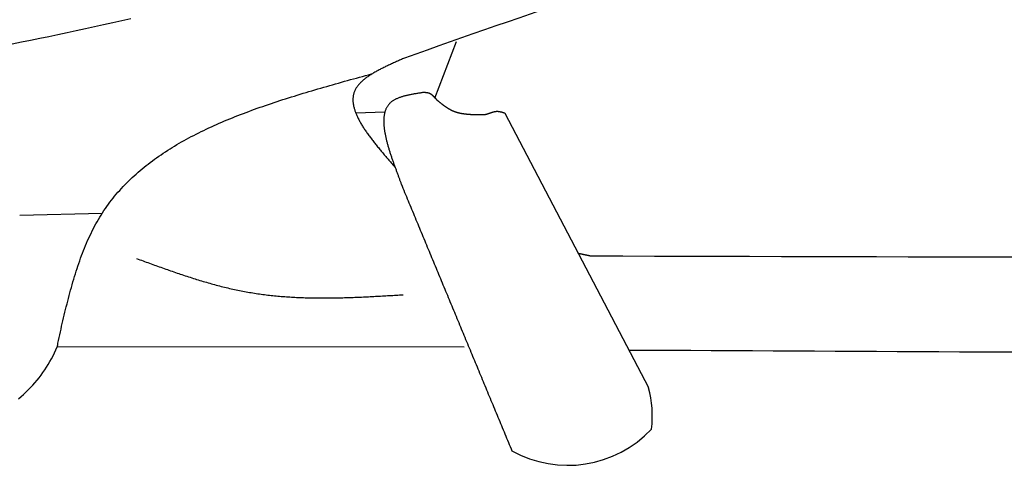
# Model space of a CAD drawing. Extents: x 715 to 7297, y -33 to 6010.
# Tile 4 of 90: x 2419 to 2921, y 803 to 1031. Entities that reach past the tile are written whole.
import ezdxf

# ---------------------------------------------------------------- set-up
doc = ezdxf.new("R2010")
doc.units = 0
doc.layers.add('CAR', color=10, linetype='CONTINUOUS')

msp = doc.modelspace()

# ---------------------------------------------------------------- linework, layer by layer
at = {"layer": 'CAR'}
for p, q in [((2630.6158, 990.5524), (2641.6583, 1019.4599)), ((2605.1038, 983.3235), (2590.3219, 982.9073)), ((2739.571, 842.8094), (2666.4117, 982.7861)), ((2419.0307, 930.8852), (2461.0918, 931.8568)), ((2645.6229, 863.5345), (2438.1846, 863.6934))]:
    msp.add_line(p, q, dxfattribs=at)
for points in [[(2475.71, 1031, 0), (2471.07, 1029.95, 0), (2466.42, 1028.92, 0), (2461.78, 1027.89, 0), (2457.13, 1026.86, 0), (2452.49, 1025.85, 0), (2447.84, 1024.84, 0), (2443.19, 1023.85, 0), (2438.54, 1022.86, 0), (2433.89, 1021.89, 0), (2429.24, 1020.92, 0), (2424.58, 1019.97, 0), (2419.93, 1019.03, 0), (2415.27, 1018.11, 0)], [(2615.1, 1010.97, 0), (2614.59, 1010.75, 0), (2614.07, 1010.52, 0), (2613.56, 1010.29, 0), (2613.05, 1010.07, 0), (2612.53, 1009.84, 0), (2612.02, 1009.62, 0), (2611.51, 1009.39, 0), (2611, 1009.16, 0), (2610.49, 1008.93, 0), (2609.98, 1008.71, 0), (2609.48, 1008.48, 0), (2608.97, 1008.25, 0), (2608.47, 1008.02, 0), (2607.97, 1007.79, 0), (2607.47, 1007.56, 0), (2606.98, 1007.33, 0), (2606.49, 1007.1, 0), (2606, 1006.86, 0), (2605.52, 1006.63, 0), (2605.04, 1006.39, 0), (2604.56, 1006.16, 0), (2604.08, 1005.92, 0), (2603.61, 1005.69, 0), (2603.15, 1005.45, 0), (2602.68, 1005.21, 0), (2602.23, 1004.97, 0), (2601.77, 1004.72, 0), (2601.33, 1004.48, 0), (2600.88, 1004.24, 0), (2600.44, 1003.99, 0), (2600.01, 1003.74, 0), (2599.58, 1003.5, 0), (2599.16, 1003.25, 0), (2598.75, 1002.99, 0), (2598.34, 1002.74, 0), (2597.93, 1002.49, 0), (2597.54, 1002.23, 0), (2597.15, 1001.97, 0), (2596.76, 1001.71, 0), (2596.39, 1001.45, 0), (2596.02, 1001.19, 0), (2595.65, 1000.92, 0), (2595.3, 1000.66, 0), (2594.95, 1000.39, 0), (2594.61, 1000.12, 0), (2594.28, 999.843, 0), (2593.96, 999.568, 0), (2593.64, 999.291, 0), (2593.34, 999.011, 0), (2593.04, 998.729, 0), (2592.75, 998.445, 0), (2592.47, 998.159, 0), (2592.2, 997.87, 0), (2591.94, 997.579, 0), (2591.69, 997.285, 0), (2591.45, 996.989, 0), (2591.21, 996.69, 0), (2590.99, 996.389, 0), (2590.78, 996.085, 0), (2590.58, 995.779, 0), (2590.39, 995.469, 0), (2590.21, 995.157, 0), (2590.04, 994.842, 0), (2589.89, 994.524, 0), (2589.74, 994.203, 0), (2589.61, 993.88, 0), (2589.48, 993.553, 0), (2589.37, 993.223, 0), (2589.27, 992.891, 0), (2589.18, 992.556, 0), (2589.1, 992.218, 0), (2589.03, 991.877, 0), (2588.98, 991.533, 0), (2588.93, 991.187, 0), (2588.89, 990.838, 0), (2588.87, 990.487, 0), (2588.85, 990.133, 0), (2588.84, 989.776, 0), (2588.85, 989.417, 0), (2588.86, 989.055, 0), (2588.88, 988.691, 0), (2588.92, 988.324, 0), (2588.96, 987.955, 0), (2589.01, 987.584, 0), (2589.07, 987.21, 0), (2589.14, 986.834, 0), (2589.22, 986.455, 0), (2589.31, 986.075, 0), (2589.4, 985.692, 0), (2589.51, 985.307, 0), (2589.62, 984.919, 0), (2589.74, 984.53, 0), (2589.87, 984.139, 0), (2590.01, 983.745, 0), (2590.15, 983.349, 0), (2590.3, 982.952, 0), (2590.47, 982.552, 0), (2590.63, 982.151, 0), (2590.81, 981.747, 0), (2590.99, 981.342, 0), (2591.18, 980.935, 0), (2591.38, 980.526, 0), (2591.58, 980.115, 0), (2591.8, 979.702, 0), (2592.01, 979.288, 0), (2592.24, 978.872, 0), (2592.47, 978.455, 0), (2592.71, 978.035, 0), (2592.95, 977.614, 0), (2593.2, 977.192, 0), (2593.45, 976.768, 0), (2593.72, 976.343, 0), (2593.98, 975.916, 0), (2594.26, 975.487, 0), (2594.53, 975.057, 0), (2594.82, 974.626, 0), (2595.11, 974.194, 0), (2595.4, 973.76, 0), (2595.7, 973.325, 0), (2596, 972.888, 0), (2596.31, 972.451, 0), (2596.63, 972.012, 0), (2596.94, 971.572, 0), (2597.27, 971.131, 0), (2597.59, 970.689, 0), (2597.92, 970.246, 0), (2598.26, 969.801, 0), (2598.6, 969.356, 0), (2598.94, 968.91, 0), (2599.28, 968.462, 0), (2599.63, 968.014, 0), (2599.99, 967.565, 0), (2600.34, 967.116, 0), (2600.7, 966.665, 0), (2601.07, 966.213, 0), (2601.43, 965.761, 0), (2601.8, 965.308, 0), (2602.17, 964.855, 0), (2602.54, 964.4, 0), (2602.92, 963.946, 0), (2603.3, 963.49, 0), (2603.68, 963.034, 0), (2604.06, 962.577, 0), (2604.44, 962.12, 0), (2604.83, 961.663, 0), (2605.22, 961.205, 0), (2605.61, 960.746, 0), (2606, 960.288, 0), (2606.39, 959.829, 0), (2606.79, 959.369, 0), (2607.18, 958.909, 0), (2607.58, 958.449, 0), (2607.97, 957.989, 0), (2608.37, 957.529, 0), (2608.77, 957.068, 0), (2609.17, 956.608, 0), (2609.56, 956.147, 0), (2609.96, 955.686, 0), (2610.36, 955.225, 0)], [(2438.47, 865.561, 0), (2438.8, 867.003, 0), (2439.12, 868.444, 0), (2439.44, 869.885, 0), (2439.77, 871.325, 0), (2440.1, 872.764, 0), (2440.42, 874.201, 0), (2440.76, 875.637, 0), (2441.09, 877.071, 0), (2441.42, 878.503, 0), (2441.76, 879.933, 0), (2442.1, 881.36, 0), (2442.45, 882.784, 0), (2442.79, 884.204, 0), (2443.15, 885.622, 0), (2443.5, 887.035, 0), (2443.87, 888.444, 0), (2444.23, 889.85, 0), (2444.6, 891.25, 0), (2444.98, 892.646, 0), (2445.37, 894.037, 0), (2445.76, 895.422, 0), (2446.15, 896.802, 0), (2446.56, 898.176, 0), (2446.97, 899.544, 0), (2447.39, 900.905, 0), (2447.81, 902.26, 0), (2448.25, 903.607, 0), (2448.69, 904.948, 0), (2449.14, 906.281, 0), (2449.6, 907.606, 0), (2450.07, 908.923, 0), (2450.55, 910.232, 0), (2451.04, 911.533, 0), (2451.54, 912.824, 0), (2452.06, 914.107, 0), (2452.58, 915.38, 0), (2453.11, 916.643, 0), (2453.66, 917.897, 0), (2454.22, 919.14, 0), (2454.79, 920.373, 0), (2455.37, 921.595, 0), (2455.96, 922.807, 0), (2456.57, 924.007, 0), (2457.19, 925.195, 0), (2457.83, 926.372, 0), (2458.48, 927.537, 0), (2459.15, 928.689, 0), (2459.83, 929.829, 0), (2460.52, 930.957, 0), (2461.23, 932.071, 0), (2461.95, 933.173, 0), (2462.69, 934.262, 0), (2463.45, 935.339, 0), (2464.22, 936.404, 0), (2465, 937.456, 0), (2465.8, 938.497, 0), (2466.61, 939.525, 0), (2467.43, 940.542, 0), (2468.27, 941.547, 0), (2469.12, 942.541, 0), (2469.99, 943.523, 0), (2470.87, 944.494, 0), (2471.76, 945.453, 0), (2472.67, 946.402, 0), (2473.59, 947.339, 0), (2474.52, 948.266, 0), (2475.46, 949.182, 0), (2476.42, 950.087, 0), (2477.39, 950.981, 0), (2478.37, 951.866, 0), (2479.36, 952.74, 0), (2480.37, 953.603, 0), (2481.39, 954.457, 0), (2482.41, 955.301, 0), (2483.46, 956.135, 0), (2484.51, 956.959, 0), (2485.57, 957.774, 0), (2486.65, 958.579, 0), (2487.73, 959.375, 0), (2488.83, 960.161, 0), (2489.94, 960.939, 0), (2491.05, 961.707, 0), (2492.18, 962.467, 0), (2493.32, 963.217, 0), (2494.47, 963.959, 0), (2495.63, 964.693, 0), (2496.8, 965.418, 0), (2497.98, 966.134, 0), (2499.17, 966.843, 0), (2500.37, 967.543, 0), (2501.57, 968.236, 0), (2502.79, 968.92, 0), (2504.02, 969.597, 0), (2505.25, 970.266, 0), (2506.5, 970.928, 0), (2507.75, 971.582, 0), (2509.01, 972.229, 0), (2510.28, 972.869, 0), (2511.56, 973.501, 0), (2512.85, 974.127, 0), (2514.14, 974.746, 0), (2515.44, 975.358, 0), (2516.75, 975.964, 0), (2518.07, 976.563, 0), (2519.4, 977.156, 0), (2520.73, 977.743, 0), (2522.07, 978.323, 0), (2523.42, 978.898, 0), (2524.77, 979.466, 0), (2526.13, 980.029, 0), (2527.5, 980.586, 0), (2528.87, 981.138, 0), (2530.25, 981.684, 0), (2531.64, 982.224, 0), (2533.03, 982.76, 0), (2534.43, 983.29, 0), (2535.84, 983.816, 0), (2537.25, 984.337, 0), (2538.66, 984.853, 0), (2540.08, 985.364, 0), (2541.51, 985.871, 0), (2542.94, 986.373, 0), (2544.38, 986.871, 0), (2545.82, 987.365, 0), (2547.27, 987.855, 0), (2548.72, 988.341, 0), (2550.18, 988.823, 0), (2551.64, 989.302, 0), (2553.1, 989.776, 0), (2554.57, 990.248, 0), (2556.04, 990.716, 0), (2557.52, 991.181, 0), (2559, 991.642, 0), (2560.48, 992.101, 0), (2561.97, 992.557, 0), (2563.46, 993.01, 0), (2564.95, 993.46, 0), (2566.45, 993.908, 0), (2567.95, 994.353, 0), (2569.45, 994.796, 0), (2570.96, 995.237, 0), (2572.46, 995.676, 0), (2573.97, 996.113, 0), (2575.48, 996.548, 0), (2577, 996.981, 0), (2578.51, 997.413, 0), (2580.03, 997.843, 0), (2581.55, 998.271, 0), (2583.07, 998.699, 0), (2584.59, 999.125, 0), (2586.11, 999.55, 0), (2587.64, 999.975, 0), (2589.16, 1000.4, 0), (2590.69, 1000.82, 0), (2592.22, 1001.24, 0), (2593.74, 1001.66, 0), (2595.27, 1002.09, 0), (2596.8, 1002.51, 0), (2598.33, 1002.93, 0)], [(2624.74, 993.422, 0), (2624.32, 993.358, 0), (2623.89, 993.294, 0), (2623.47, 993.23, 0), (2623.05, 993.166, 0), (2622.63, 993.101, 0), (2622.21, 993.035, 0), (2621.79, 992.968, 0), (2621.37, 992.901, 0), (2620.95, 992.832, 0), (2620.54, 992.763, 0), (2620.12, 992.692, 0), (2619.71, 992.619, 0), (2619.3, 992.546, 0), (2618.9, 992.47, 0), (2618.49, 992.393, 0), (2618.09, 992.313, 0), (2617.69, 992.232, 0), (2617.3, 992.148, 0), (2616.9, 992.062, 0), (2616.52, 991.974, 0), (2616.13, 991.883, 0), (2615.75, 991.789, 0), (2615.37, 991.693, 0), (2615, 991.593, 0), (2614.63, 991.491, 0), (2614.26, 991.385, 0), (2613.9, 991.276, 0), (2613.55, 991.163, 0), (2613.2, 991.047, 0), (2612.85, 990.927, 0), (2612.51, 990.803, 0), (2612.18, 990.676, 0), (2611.85, 990.544, 0), (2611.53, 990.407, 0), (2611.21, 990.267, 0), (2610.9, 990.122, 0), (2610.59, 989.972, 0), (2610.3, 989.817, 0), (2610.01, 989.658, 0), (2609.72, 989.493, 0), (2609.45, 989.324, 0), (2609.18, 989.149, 0), (2608.92, 988.968, 0), (2608.66, 988.782, 0), (2608.42, 988.591, 0), (2608.18, 988.393, 0), (2607.95, 988.19, 0), (2607.73, 987.98, 0), (2607.51, 987.765, 0), (2607.31, 987.544, 0), (2607.11, 987.316, 0), (2606.93, 987.083, 0), (2606.75, 986.844, 0), (2606.57, 986.6, 0), (2606.41, 986.35, 0), (2606.25, 986.095, 0), (2606.1, 985.834, 0), (2605.96, 985.568, 0), (2605.83, 985.297, 0), (2605.7, 985.021, 0), (2605.58, 984.739, 0), (2605.47, 984.453, 0), (2605.36, 984.162, 0), (2605.26, 983.866, 0), (2605.17, 983.566, 0), (2605.09, 983.26, 0), (2605.01, 982.951, 0), (2604.94, 982.637, 0), (2604.87, 982.319, 0), (2604.81, 981.996, 0), (2604.76, 981.669, 0), (2604.71, 981.339, 0), (2604.67, 981.004, 0), (2604.64, 980.665, 0), (2604.61, 980.323, 0), (2604.59, 979.976, 0), (2604.57, 979.627, 0), (2604.56, 979.273, 0), (2604.56, 978.916, 0), (2604.55, 978.556, 0), (2604.56, 978.193, 0), (2604.57, 977.826, 0), (2604.59, 977.456, 0), (2604.61, 977.083, 0), (2604.63, 976.708, 0), (2604.66, 976.329, 0), (2604.7, 975.947, 0), (2604.74, 975.563, 0), (2604.78, 975.177, 0), (2604.83, 974.787, 0), (2604.88, 974.396, 0), (2604.94, 974.002, 0), (2605, 973.605, 0), (2605.07, 973.207, 0), (2605.13, 972.806, 0), (2605.21, 972.404, 0), (2605.28, 971.999, 0), (2605.37, 971.593, 0), (2605.45, 971.185, 0), (2605.54, 970.775, 0), (2605.63, 970.364, 0), (2605.72, 969.952, 0), (2605.82, 969.537, 0), (2605.92, 969.122, 0), (2606.03, 968.705, 0), (2606.13, 968.288, 0), (2606.24, 967.869, 0), (2606.35, 967.449, 0), (2606.47, 967.028, 0), (2606.59, 966.607, 0), (2606.71, 966.185, 0), (2606.83, 965.762, 0), (2606.95, 965.338, 0), (2607.08, 964.915, 0), (2607.21, 964.491, 0), (2607.34, 964.066, 0), (2607.47, 963.642, 0), (2607.6, 963.217, 0), (2607.74, 962.792, 0), (2607.88, 962.367, 0), (2608.02, 961.943, 0), (2608.16, 961.519, 0), (2608.3, 961.095, 0), (2608.44, 960.671, 0), (2608.58, 960.248, 0), (2608.73, 959.826, 0), (2608.87, 959.404, 0), (2609.02, 958.983, 0), (2609.17, 958.563, 0), (2609.31, 958.144, 0), (2609.46, 957.725, 0), (2609.61, 957.308, 0), (2609.76, 956.892, 0), (2609.91, 956.478, 0), (2610.06, 956.064, 0), (2610.21, 955.653, 0), (2610.36, 955.242, 0), (2610.51, 954.834, 0), (2610.65, 954.427, 0), (2610.8, 954.021, 0), (2610.95, 953.618, 0), (2611.1, 953.217, 0), (2611.24, 952.817, 0), (2611.39, 952.42, 0), (2611.54, 952.025, 0), (2611.68, 951.633, 0), (2611.82, 951.242, 0), (2611.96, 950.855, 0), (2612.11, 950.47, 0), (2612.24, 950.087, 0), (2612.38, 949.707, 0), (2612.52, 949.33, 0), (2612.65, 948.956, 0), (2612.79, 948.585, 0), (2612.92, 948.217, 0), (2613.05, 947.852, 0), (2613.18, 947.491, 0), (2613.3, 947.133, 0), (2613.42, 946.778, 0)], [(2631.72, 989.53, 0), (2631.68, 989.572, 0), (2631.65, 989.614, 0), (2631.61, 989.656, 0), (2631.58, 989.699, 0), (2631.54, 989.741, 0), (2631.5, 989.783, 0), (2631.47, 989.825, 0), (2631.43, 989.867, 0), (2631.4, 989.909, 0), (2631.36, 989.951, 0), (2631.32, 989.993, 0), (2631.29, 990.035, 0), (2631.25, 990.077, 0), (2631.22, 990.119, 0), (2631.18, 990.16, 0), (2631.14, 990.202, 0), (2631.11, 990.244, 0), (2631.07, 990.285, 0), (2631.03, 990.327, 0), (2631, 990.368, 0), (2630.96, 990.409, 0), (2630.92, 990.45, 0), (2630.89, 990.491, 0), (2630.85, 990.532, 0), (2630.82, 990.573, 0), (2630.78, 990.614, 0), (2630.74, 990.654, 0), (2630.71, 990.695, 0), (2630.67, 990.735, 0), (2630.63, 990.775, 0), (2630.59, 990.815, 0), (2630.56, 990.855, 0), (2630.52, 990.895, 0), (2630.48, 990.934, 0), (2630.45, 990.973, 0), (2630.41, 991.013, 0), (2630.37, 991.052, 0), (2630.33, 991.091, 0), (2630.3, 991.129, 0), (2630.26, 991.168, 0), (2630.22, 991.206, 0), (2630.18, 991.244, 0), (2630.15, 991.282, 0), (2630.11, 991.32, 0), (2630.07, 991.357, 0), (2630.03, 991.394, 0), (2629.99, 991.431, 0), (2629.95, 991.468, 0), (2629.92, 991.505, 0), (2629.88, 991.541, 0), (2629.84, 991.577, 0), (2629.8, 991.613, 0), (2629.76, 991.649, 0), (2629.72, 991.684, 0), (2629.68, 991.719, 0), (2629.64, 991.754, 0), (2629.6, 991.789, 0), (2629.57, 991.823, 0), (2629.53, 991.857, 0), (2629.49, 991.891, 0), (2629.45, 991.924, 0), (2629.41, 991.957, 0), (2629.37, 991.99, 0), (2629.33, 992.023, 0), (2629.28, 992.055, 0), (2629.24, 992.087, 0), (2629.2, 992.119, 0), (2629.16, 992.15, 0), (2629.12, 992.181, 0), (2629.08, 992.212, 0), (2629.04, 992.242, 0), (2629, 992.272, 0), (2628.96, 992.301, 0), (2628.91, 992.331, 0), (2628.87, 992.36, 0), (2628.83, 992.388, 0), (2628.79, 992.416, 0), (2628.75, 992.444, 0), (2628.7, 992.472, 0), (2628.66, 992.499, 0), (2628.62, 992.525, 0), (2628.57, 992.552, 0), (2628.53, 992.578, 0), (2628.49, 992.603, 0), (2628.44, 992.628, 0), (2628.4, 992.653, 0), (2628.36, 992.677, 0), (2628.31, 992.701, 0), (2628.27, 992.725, 0), (2628.22, 992.748, 0), (2628.18, 992.77, 0), (2628.13, 992.792, 0), (2628.09, 992.814, 0), (2628.04, 992.835, 0), (2628, 992.856, 0), (2627.95, 992.876, 0), (2627.91, 992.896, 0), (2627.86, 992.916, 0), (2627.81, 992.935, 0), (2627.77, 992.953, 0), (2627.72, 992.971, 0), (2627.67, 992.989, 0), (2627.63, 993.006, 0), (2627.58, 993.022, 0), (2627.53, 993.038, 0), (2627.48, 993.054, 0), (2627.43, 993.069, 0), (2627.39, 993.084, 0), (2627.34, 993.098, 0), (2627.29, 993.112, 0), (2627.24, 993.125, 0), (2627.19, 993.138, 0), (2627.14, 993.15, 0), (2627.09, 993.162, 0), (2627.04, 993.174, 0), (2626.99, 993.185, 0), (2626.94, 993.196, 0), (2626.89, 993.206, 0), (2626.84, 993.216, 0), (2626.79, 993.226, 0), (2626.74, 993.236, 0), (2626.69, 993.245, 0), (2626.64, 993.253, 0), (2626.59, 993.262, 0), (2626.54, 993.27, 0), (2626.49, 993.278, 0), (2626.43, 993.285, 0), (2626.38, 993.292, 0), (2626.33, 993.299, 0), (2626.28, 993.306, 0), (2626.23, 993.312, 0), (2626.17, 993.318, 0), (2626.12, 993.324, 0), (2626.07, 993.33, 0), (2626.02, 993.335, 0), (2625.96, 993.341, 0), (2625.91, 993.346, 0), (2625.86, 993.35, 0), (2625.81, 993.355, 0), (2625.75, 993.36, 0), (2625.7, 993.364, 0), (2625.65, 993.368, 0), (2625.59, 993.372, 0), (2625.54, 993.376, 0), (2625.49, 993.38, 0), (2625.43, 993.383, 0), (2625.38, 993.387, 0), (2625.33, 993.39, 0), (2625.27, 993.393, 0), (2625.22, 993.396, 0), (2625.17, 993.399, 0), (2625.11, 993.402, 0), (2625.06, 993.405, 0), (2625.01, 993.408, 0), (2624.95, 993.411, 0), (2624.9, 993.414, 0), (2624.85, 993.417, 0), (2624.79, 993.42, 0), (2624.74, 993.422, 0)], [(2654.25, 981.99, 0), (2654.09, 981.991, 0), (2653.93, 981.993, 0), (2653.77, 981.994, 0), (2653.61, 981.996, 0), (2653.45, 981.998, 0), (2653.29, 981.999, 0), (2653.13, 982.001, 0), (2652.97, 982.003, 0), (2652.81, 982.005, 0), (2652.65, 982.007, 0), (2652.49, 982.009, 0), (2652.34, 982.011, 0), (2652.18, 982.014, 0), (2652.02, 982.017, 0), (2651.86, 982.019, 0), (2651.7, 982.023, 0), (2651.54, 982.026, 0), (2651.38, 982.029, 0), (2651.22, 982.033, 0), (2651.06, 982.037, 0), (2650.9, 982.041, 0), (2650.75, 982.046, 0), (2650.59, 982.05, 0), (2650.43, 982.055, 0), (2650.27, 982.061, 0), (2650.11, 982.066, 0), (2649.95, 982.072, 0), (2649.8, 982.079, 0), (2649.64, 982.085, 0), (2649.48, 982.093, 0), (2649.32, 982.1, 0), (2649.17, 982.108, 0), (2649.01, 982.116, 0), (2648.85, 982.125, 0), (2648.7, 982.134, 0), (2648.54, 982.144, 0), (2648.38, 982.154, 0), (2648.23, 982.164, 0), (2648.07, 982.175, 0), (2647.91, 982.187, 0), (2647.76, 982.199, 0), (2647.6, 982.211, 0), (2647.45, 982.225, 0), (2647.29, 982.238, 0), (2647.14, 982.253, 0), (2646.98, 982.267, 0), (2646.83, 982.283, 0), (2646.68, 982.299, 0), (2646.52, 982.315, 0), (2646.37, 982.333, 0), (2646.22, 982.351, 0), (2646.06, 982.369, 0), (2645.91, 982.388, 0), (2645.76, 982.408, 0), (2645.6, 982.429, 0), (2645.45, 982.45, 0), (2645.3, 982.472, 0), (2645.15, 982.495, 0), (2645, 982.519, 0), (2644.85, 982.543, 0), (2644.7, 982.568, 0), (2644.55, 982.594, 0), (2644.4, 982.62, 0), (2644.25, 982.648, 0), (2644.1, 982.676, 0), (2643.95, 982.705, 0), (2643.8, 982.735, 0), (2643.65, 982.766, 0), (2643.5, 982.798, 0), (2643.36, 982.83, 0), (2643.21, 982.864, 0), (2643.06, 982.898, 0), (2642.92, 982.933, 0), (2642.77, 982.97, 0), (2642.62, 983.007, 0), (2642.48, 983.045, 0), (2642.33, 983.084, 0), (2642.19, 983.124, 0), (2642.05, 983.166, 0), (2641.9, 983.208, 0), (2641.76, 983.251, 0), (2641.62, 983.295, 0), (2641.47, 983.341, 0), (2641.33, 983.387, 0), (2641.19, 983.434, 0), (2641.05, 983.483, 0), (2640.91, 983.533, 0), (2640.77, 983.583, 0), (2640.63, 983.635, 0), (2640.49, 983.688, 0), (2640.35, 983.743, 0), (2640.21, 983.798, 0), (2640.07, 983.854, 0), (2639.93, 983.912, 0), (2639.8, 983.971, 0), (2639.66, 984.031, 0), (2639.52, 984.093, 0), (2639.39, 984.156, 0), (2639.25, 984.219, 0), (2639.12, 984.285, 0), (2638.98, 984.351, 0), (2638.85, 984.418, 0), (2638.72, 984.487, 0), (2638.58, 984.557, 0), (2638.45, 984.627, 0), (2638.32, 984.699, 0), (2638.19, 984.772, 0), (2638.06, 984.846, 0), (2637.93, 984.921, 0), (2637.79, 984.997, 0), (2637.66, 985.074, 0), (2637.54, 985.152, 0), (2637.41, 985.231, 0), (2637.28, 985.311, 0), (2637.15, 985.391, 0), (2637.02, 985.473, 0), (2636.89, 985.555, 0), (2636.76, 985.639, 0), (2636.64, 985.723, 0), (2636.51, 985.808, 0), (2636.38, 985.893, 0), (2636.26, 985.98, 0), (2636.13, 986.067, 0), (2636.01, 986.155, 0), (2635.88, 986.243, 0), (2635.75, 986.333, 0), (2635.63, 986.423, 0), (2635.5, 986.513, 0), (2635.38, 986.604, 0), (2635.26, 986.696, 0), (2635.13, 986.789, 0), (2635.01, 986.882, 0), (2634.88, 986.975, 0), (2634.76, 987.069, 0), (2634.64, 987.164, 0), (2634.51, 987.259, 0), (2634.39, 987.354, 0), (2634.27, 987.45, 0), (2634.15, 987.546, 0), (2634.02, 987.643, 0), (2633.9, 987.74, 0), (2633.78, 987.837, 0), (2633.66, 987.935, 0), (2633.54, 988.033, 0), (2633.41, 988.132, 0), (2633.29, 988.23, 0), (2633.17, 988.329, 0), (2633.05, 988.429, 0), (2632.93, 988.528, 0), (2632.81, 988.628, 0), (2632.69, 988.727, 0), (2632.57, 988.827, 0), (2632.44, 988.927, 0), (2632.32, 989.028, 0), (2632.2, 989.128, 0), (2632.08, 989.228, 0), (2631.96, 989.329, 0), (2631.84, 989.429, 0), (2631.72, 989.53, 0)], [(2666.41, 982.786, 0), (2666.33, 982.811, 0), (2666.26, 982.837, 0), (2666.18, 982.862, 0), (2666.1, 982.887, 0), (2666.03, 982.912, 0), (2665.95, 982.937, 0), (2665.87, 982.962, 0), (2665.8, 982.986, 0), (2665.72, 983.011, 0), (2665.64, 983.035, 0), (2665.57, 983.06, 0), (2665.49, 983.084, 0), (2665.41, 983.108, 0), (2665.34, 983.131, 0), (2665.26, 983.155, 0), (2665.18, 983.178, 0), (2665.11, 983.2, 0), (2665.03, 983.223, 0), (2664.95, 983.245, 0), (2664.88, 983.267, 0), (2664.8, 983.288, 0), (2664.72, 983.31, 0), (2664.65, 983.33, 0), (2664.57, 983.351, 0), (2664.49, 983.37, 0), (2664.42, 983.39, 0), (2664.34, 983.409, 0), (2664.26, 983.427, 0), (2664.19, 983.445, 0), (2664.11, 983.463, 0), (2664.03, 983.48, 0), (2663.96, 983.496, 0), (2663.88, 983.512, 0), (2663.8, 983.527, 0), (2663.73, 983.542, 0), (2663.65, 983.556, 0), (2663.57, 983.569, 0), (2663.5, 983.582, 0), (2663.42, 983.594, 0), (2663.35, 983.605, 0), (2663.27, 983.616, 0), (2663.19, 983.626, 0), (2663.12, 983.635, 0), (2663.04, 983.643, 0), (2662.96, 983.651, 0), (2662.89, 983.658, 0), (2662.81, 983.664, 0), (2662.73, 983.669, 0), (2662.66, 983.673, 0), (2662.58, 983.677, 0), (2662.5, 983.679, 0), (2662.43, 983.681, 0), (2662.35, 983.681, 0), (2662.28, 983.681, 0), (2662.2, 983.68, 0), (2662.12, 983.678, 0), (2662.05, 983.675, 0), (2661.97, 983.67, 0), (2661.89, 983.665, 0), (2661.82, 983.659, 0), (2661.74, 983.652, 0), (2661.67, 983.644, 0), (2661.59, 983.635, 0), (2661.51, 983.626, 0), (2661.44, 983.615, 0), (2661.36, 983.604, 0), (2661.29, 983.592, 0), (2661.21, 983.579, 0), (2661.13, 983.565, 0), (2661.06, 983.551, 0), (2660.98, 983.535, 0), (2660.9, 983.52, 0), (2660.83, 983.503, 0), (2660.75, 983.486, 0), (2660.68, 983.468, 0), (2660.6, 983.45, 0), (2660.52, 983.431, 0), (2660.45, 983.411, 0), (2660.37, 983.391, 0), (2660.3, 983.371, 0), (2660.22, 983.35, 0), (2660.14, 983.328, 0), (2660.07, 983.306, 0), (2659.99, 983.284, 0), (2659.92, 983.261, 0), (2659.84, 983.238, 0), (2659.76, 983.215, 0), (2659.69, 983.191, 0), (2659.61, 983.167, 0), (2659.54, 983.142, 0), (2659.46, 983.117, 0), (2659.38, 983.092, 0), (2659.31, 983.067, 0), (2659.23, 983.042, 0), (2659.16, 983.016, 0), (2659.08, 982.99, 0), (2659, 982.964, 0), (2658.93, 982.938, 0), (2658.85, 982.912, 0), (2658.78, 982.886, 0), (2658.7, 982.86, 0), (2658.62, 982.833, 0), (2658.55, 982.807, 0), (2658.47, 982.781, 0), (2658.4, 982.754, 0), (2658.32, 982.728, 0), (2658.24, 982.702, 0), (2658.17, 982.676, 0), (2658.09, 982.65, 0), (2658.02, 982.624, 0), (2657.94, 982.599, 0), (2657.86, 982.573, 0), (2657.79, 982.548, 0), (2657.71, 982.523, 0), (2657.63, 982.498, 0), (2657.56, 982.474, 0), (2657.48, 982.449, 0), (2657.41, 982.426, 0), (2657.33, 982.402, 0), (2657.25, 982.379, 0), (2657.18, 982.356, 0), (2657.1, 982.334, 0), (2657.02, 982.312, 0), (2656.95, 982.29, 0), (2656.87, 982.269, 0), (2656.79, 982.249, 0), (2656.72, 982.229, 0), (2656.64, 982.209, 0), (2656.56, 982.19, 0), (2656.49, 982.172, 0), (2656.41, 982.154, 0), (2656.33, 982.137, 0), (2656.26, 982.12, 0), (2656.18, 982.105, 0), (2656.1, 982.09, 0), (2656.03, 982.075, 0), (2655.95, 982.061, 0), (2655.87, 982.048, 0), (2655.8, 982.036, 0), (2655.72, 982.025, 0), (2655.64, 982.014, 0), (2655.57, 982.005, 0), (2655.49, 981.996, 0), (2655.41, 981.988, 0), (2655.33, 981.981, 0), (2655.26, 981.975, 0), (2655.18, 981.97, 0), (2655.1, 981.965, 0), (2655.03, 981.962, 0), (2654.95, 981.96, 0), (2654.87, 981.959, 0), (2654.79, 981.959, 0), (2654.72, 981.96, 0), (2654.64, 981.962, 0), (2654.56, 981.965, 0), (2654.48, 981.97, 0), (2654.41, 981.975, 0), (2654.33, 981.982, 0), (2654.25, 981.99, 0)], [(2613.42, 946.778, 0), (2613.87, 945.706, 0), (2614.31, 944.635, 0), (2614.76, 943.564, 0), (2615.2, 942.493, 0), (2615.65, 941.421, 0), (2616.09, 940.35, 0), (2616.53, 939.279, 0), (2616.98, 938.207, 0), (2617.42, 937.136, 0), (2617.87, 936.065, 0), (2618.31, 934.993, 0), (2618.76, 933.922, 0), (2619.2, 932.851, 0), (2619.64, 931.78, 0), (2620.09, 930.708, 0), (2620.53, 929.637, 0), (2620.98, 928.566, 0), (2621.42, 927.494, 0), (2621.87, 926.423, 0), (2622.31, 925.352, 0), (2622.75, 924.28, 0), (2623.2, 923.209, 0), (2623.64, 922.138, 0), (2624.09, 921.066, 0), (2624.53, 919.995, 0), (2624.98, 918.924, 0), (2625.42, 917.853, 0), (2625.86, 916.781, 0), (2626.31, 915.71, 0), (2626.75, 914.639, 0), (2627.2, 913.567, 0), (2627.64, 912.496, 0), (2628.09, 911.425, 0), (2628.53, 910.353, 0), (2628.97, 909.282, 0), (2629.42, 908.211, 0), (2629.86, 907.14, 0), (2630.31, 906.068, 0), (2630.75, 904.997, 0), (2631.2, 903.926, 0), (2631.64, 902.854, 0), (2632.08, 901.783, 0), (2632.53, 900.712, 0), (2632.97, 899.64, 0), (2633.42, 898.569, 0), (2633.86, 897.498, 0), (2634.31, 896.427, 0), (2634.75, 895.355, 0), (2635.19, 894.284, 0), (2635.64, 893.213, 0), (2636.08, 892.141, 0), (2636.53, 891.07, 0), (2636.97, 889.999, 0), (2637.42, 888.927, 0), (2637.86, 887.856, 0), (2638.3, 886.785, 0), (2638.75, 885.714, 0), (2639.19, 884.642, 0), (2639.64, 883.571, 0), (2640.08, 882.5, 0), (2640.53, 881.428, 0), (2640.97, 880.357, 0), (2641.41, 879.286, 0), (2641.86, 878.214, 0), (2642.3, 877.143, 0), (2642.75, 876.072, 0), (2643.19, 875.001, 0), (2643.64, 873.929, 0), (2644.08, 872.858, 0), (2644.52, 871.787, 0), (2644.97, 870.715, 0), (2645.41, 869.644, 0), (2645.86, 868.573, 0), (2646.3, 867.501, 0), (2646.75, 866.43, 0), (2647.19, 865.359, 0), (2647.63, 864.287, 0), (2648.08, 863.216, 0), (2648.52, 862.145, 0), (2648.97, 861.074, 0), (2649.41, 860.002, 0), (2649.86, 858.931, 0), (2650.3, 857.86, 0), (2650.74, 856.788, 0), (2651.19, 855.717, 0), (2651.63, 854.646, 0), (2652.08, 853.574, 0), (2652.52, 852.503, 0), (2652.97, 851.432, 0), (2653.41, 850.361, 0), (2653.85, 849.289, 0), (2654.3, 848.218, 0), (2654.74, 847.147, 0), (2655.19, 846.075, 0), (2655.63, 845.004, 0), (2656.08, 843.933, 0), (2656.52, 842.861, 0), (2656.96, 841.79, 0), (2657.41, 840.719, 0), (2657.85, 839.648, 0), (2658.3, 838.576, 0), (2658.74, 837.505, 0), (2659.19, 836.434, 0), (2659.63, 835.362, 0), (2660.07, 834.291, 0), (2660.52, 833.22, 0), (2660.96, 832.148, 0), (2661.41, 831.077, 0), (2661.85, 830.006, 0), (2662.3, 828.935, 0), (2662.74, 827.863, 0), (2663.18, 826.792, 0), (2663.63, 825.721, 0), (2664.07, 824.649, 0), (2664.52, 823.578, 0), (2664.96, 822.507, 0), (2665.41, 821.435, 0), (2665.85, 820.364, 0), (2666.29, 819.293, 0), (2666.74, 818.222, 0), (2667.18, 817.15, 0), (2667.63, 816.079, 0), (2668.07, 815.008, 0), (2668.52, 813.936, 0), (2668.96, 812.865, 0), (2669.41, 811.794, 0), (2669.85, 810.722, 0)], [(2478.58, 908.773, 0), (2479.4, 908.47, 0), (2480.23, 908.168, 0), (2481.06, 907.865, 0), (2481.88, 907.563, 0), (2482.71, 907.261, 0), (2483.53, 906.959, 0), (2484.36, 906.658, 0), (2485.18, 906.357, 0), (2486.01, 906.057, 0), (2486.83, 905.758, 0), (2487.66, 905.458, 0), (2488.48, 905.16, 0), (2489.31, 904.863, 0), (2490.14, 904.566, 0), (2490.96, 904.27, 0), (2491.79, 903.976, 0), (2492.62, 903.682, 0), (2493.44, 903.389, 0), (2494.27, 903.098, 0), (2495.1, 902.808, 0), (2495.92, 902.519, 0), (2496.75, 902.232, 0), (2497.58, 901.946, 0), (2498.41, 901.661, 0), (2499.24, 901.379, 0), (2500.06, 901.097, 0), (2500.89, 900.818, 0), (2501.72, 900.54, 0), (2502.55, 900.264, 0), (2503.38, 899.99, 0), (2504.21, 899.718, 0), (2505.04, 899.448, 0), (2505.87, 899.181, 0), (2506.7, 898.915, 0), (2507.53, 898.651, 0), (2508.37, 898.39, 0), (2509.2, 898.132, 0), (2510.03, 897.875, 0), (2510.86, 897.621, 0), (2511.7, 897.37, 0), (2512.53, 897.122, 0), (2513.36, 896.876, 0), (2514.2, 896.633, 0), (2515.03, 896.392, 0), (2515.87, 896.155, 0), (2516.7, 895.921, 0), (2517.54, 895.689, 0), (2518.38, 895.461, 0), (2519.21, 895.236, 0), (2520.05, 895.014, 0), (2520.89, 894.795, 0), (2521.73, 894.58, 0), (2522.57, 894.368, 0), (2523.41, 894.16, 0), (2524.25, 893.955, 0), (2525.09, 893.754, 0), (2525.93, 893.556, 0), (2526.77, 893.363, 0), (2527.62, 893.173, 0), (2528.46, 892.987, 0), (2529.3, 892.805, 0), (2530.15, 892.627, 0), (2530.99, 892.453, 0), (2531.84, 892.283, 0), (2532.69, 892.117, 0), (2533.53, 891.956, 0), (2534.38, 891.799, 0), (2535.23, 891.647, 0), (2536.08, 891.498, 0), (2536.93, 891.355, 0), (2537.78, 891.215, 0), (2538.63, 891.08, 0), (2539.48, 890.95, 0), (2540.34, 890.823, 0), (2541.19, 890.701, 0), (2542.05, 890.583, 0), (2542.9, 890.469, 0), (2543.76, 890.359, 0), (2544.61, 890.252, 0), (2545.47, 890.15, 0), (2546.33, 890.052, 0), (2547.18, 889.957, 0), (2548.04, 889.867, 0), (2548.9, 889.78, 0), (2549.76, 889.696, 0), (2550.62, 889.617, 0), (2551.48, 889.541, 0), (2552.34, 889.468, 0), (2553.2, 889.399, 0), (2554.07, 889.333, 0), (2554.93, 889.271, 0), (2555.79, 889.212, 0), (2556.66, 889.156, 0), (2557.52, 889.104, 0), (2558.39, 889.055, 0), (2559.25, 889.009, 0), (2560.12, 888.966, 0), (2560.98, 888.926, 0), (2561.85, 888.889, 0), (2562.72, 888.855, 0), (2563.58, 888.824, 0), (2564.45, 888.795, 0), (2565.32, 888.77, 0), (2566.19, 888.747, 0), (2567.06, 888.727, 0), (2567.93, 888.71, 0), (2568.8, 888.695, 0), (2569.67, 888.683, 0), (2570.54, 888.673, 0), (2571.41, 888.666, 0), (2572.29, 888.661, 0), (2573.16, 888.658, 0), (2574.03, 888.658, 0), (2574.9, 888.66, 0), (2575.78, 888.664, 0), (2576.65, 888.671, 0), (2577.52, 888.679, 0), (2578.4, 888.69, 0), (2579.27, 888.703, 0), (2580.15, 888.717, 0), (2581.02, 888.734, 0), (2581.9, 888.752, 0), (2582.77, 888.772, 0), (2583.65, 888.794, 0), (2584.53, 888.818, 0), (2585.4, 888.843, 0), (2586.28, 888.87, 0), (2587.16, 888.898, 0), (2588.03, 888.928, 0), (2588.91, 888.96, 0), (2589.79, 888.993, 0), (2590.67, 889.027, 0), (2591.55, 889.063, 0), (2592.42, 889.099, 0), (2593.3, 889.138, 0), (2594.18, 889.177, 0), (2595.06, 889.217, 0), (2595.94, 889.259, 0), (2596.82, 889.301, 0), (2597.7, 889.345, 0), (2598.58, 889.389, 0), (2599.46, 889.435, 0), (2600.34, 889.481, 0), (2601.22, 889.528, 0), (2602.1, 889.575, 0), (2602.98, 889.624, 0), (2603.86, 889.673, 0), (2604.74, 889.722, 0), (2605.62, 889.772, 0), (2606.5, 889.823, 0), (2607.38, 889.874, 0), (2608.26, 889.926, 0), (2609.14, 889.977, 0), (2610.02, 890.029, 0), (2610.9, 890.082, 0), (2611.78, 890.134, 0), (2612.66, 890.187, 0), (2613.55, 890.24, 0), (2614.43, 890.293, 0)], [(2710.17, 909.95, 0), (2710.12, 909.961, 0), (2710.07, 909.972, 0), (2710.02, 909.983, 0), (2709.96, 909.993, 0), (2709.91, 910.004, 0), (2709.86, 910.015, 0), (2709.81, 910.026, 0), (2709.76, 910.037, 0), (2709.7, 910.047, 0), (2709.65, 910.058, 0), (2709.6, 910.069, 0), (2709.55, 910.08, 0), (2709.5, 910.091, 0), (2709.44, 910.101, 0), (2709.39, 910.112, 0), (2709.34, 910.123, 0), (2709.29, 910.134, 0), (2709.24, 910.145, 0), (2709.19, 910.155, 0), (2709.13, 910.166, 0), (2709.08, 910.177, 0), (2709.03, 910.188, 0), (2708.98, 910.199, 0), (2708.93, 910.209, 0), (2708.87, 910.22, 0), (2708.82, 910.231, 0), (2708.77, 910.242, 0), (2708.72, 910.253, 0), (2708.67, 910.263, 0), (2708.62, 910.274, 0), (2708.56, 910.285, 0), (2708.51, 910.296, 0), (2708.46, 910.306, 0), (2708.41, 910.317, 0), (2708.36, 910.328, 0), (2708.31, 910.339, 0), (2708.25, 910.349, 0), (2708.2, 910.36, 0), (2708.15, 910.371, 0), (2708.1, 910.382, 0), (2708.05, 910.392, 0), (2708, 910.403, 0), (2707.95, 910.414, 0), (2707.89, 910.424, 0), (2707.84, 910.435, 0), (2707.79, 910.446, 0), (2707.74, 910.457, 0), (2707.69, 910.467, 0), (2707.64, 910.478, 0), (2707.59, 910.489, 0), (2707.53, 910.499, 0), (2707.48, 910.51, 0), (2707.43, 910.521, 0), (2707.38, 910.531, 0), (2707.33, 910.542, 0), (2707.28, 910.553, 0), (2707.23, 910.563, 0), (2707.18, 910.574, 0), (2707.13, 910.584, 0), (2707.08, 910.595, 0), (2707.02, 910.606, 0), (2706.97, 910.616, 0), (2706.92, 910.627, 0), (2706.87, 910.637, 0), (2706.82, 910.648, 0), (2706.77, 910.659, 0), (2706.72, 910.669, 0), (2706.67, 910.68, 0), (2706.62, 910.69, 0), (2706.57, 910.701, 0), (2706.52, 910.711, 0), (2706.47, 910.722, 0), (2706.42, 910.732, 0), (2706.37, 910.743, 0), (2706.32, 910.753, 0), (2706.27, 910.764, 0), (2706.22, 910.774, 0), (2706.17, 910.785, 0), (2706.12, 910.795, 0), (2706.07, 910.806, 0), (2706.02, 910.816, 0), (2705.97, 910.827, 0), (2705.92, 910.837, 0), (2705.87, 910.848, 0), (2705.82, 910.858, 0), (2705.77, 910.868, 0), (2705.72, 910.879, 0), (2705.67, 910.889, 0), (2705.62, 910.9, 0), (2705.57, 910.91, 0), (2705.52, 910.92, 0), (2705.47, 910.931, 0), (2705.42, 910.941, 0), (2705.37, 910.951, 0), (2705.32, 910.962, 0), (2705.27, 910.972, 0), (2705.22, 910.982, 0), (2705.18, 910.993, 0), (2705.13, 911.003, 0), (2705.08, 911.013, 0), (2705.03, 911.023, 0), (2704.98, 911.034, 0), (2704.93, 911.044, 0), (2704.88, 911.054, 0), (2704.83, 911.064, 0), (2704.78, 911.074, 0), (2704.74, 911.085, 0), (2704.69, 911.095, 0), (2704.64, 911.105, 0), (2704.59, 911.115, 0), (2704.54, 911.125, 0), (2704.5, 911.135, 0), (2704.45, 911.145, 0), (2704.4, 911.156, 0), (2704.35, 911.166, 0), (2704.3, 911.176, 0), (2704.26, 911.186, 0), (2704.21, 911.196, 0), (2704.16, 911.206, 0), (2704.11, 911.216, 0), (2704.07, 911.226, 0), (2704.02, 911.236, 0), (2703.97, 911.246, 0), (2703.92, 911.256, 0), (2703.88, 911.266, 0), (2703.83, 911.276, 0), (2703.78, 911.286, 0)], [(2936.53, 909.374, 0), (2920.36, 909.405, 0), (2904.2, 909.438, 0), (2888.03, 909.474, 0), (2871.86, 909.511, 0), (2855.69, 909.55, 0), (2839.52, 909.59, 0), (2823.35, 909.632, 0), (2807.19, 909.676, 0), (2791.02, 909.72, 0), (2774.85, 909.765, 0), (2758.68, 909.81, 0), (2742.51, 909.857, 0), (2726.34, 909.903, 0), (2710.17, 909.95, 0)], [(2418.5, 837.217, 0), (2419.77, 838.329, 0), (2421.02, 839.462, 0), (2422.23, 840.617, 0), (2423.42, 841.793, 0), (2424.57, 842.99, 0), (2425.7, 844.21, 0), (2426.79, 845.452, 0), (2427.86, 846.716, 0), (2428.89, 848.002, 0), (2429.9, 849.312, 0), (2430.87, 850.644, 0), (2431.81, 851.999, 0), (2432.72, 853.377, 0), (2433.6, 854.779, 0), (2434.45, 856.204, 0), (2435.26, 857.654, 0), (2436.04, 859.127, 0), (2436.79, 860.625, 0), (2437.5, 862.147, 0), (2438.18, 863.693, 0)], [(2438.18, 863.693, 0), (2438.19, 863.705, 0), (2438.19, 863.716, 0), (2438.19, 863.728, 0), (2438.2, 863.739, 0), (2438.2, 863.751, 0), (2438.2, 863.762, 0), (2438.21, 863.774, 0), (2438.21, 863.785, 0), (2438.22, 863.797, 0), (2438.22, 863.808, 0), (2438.22, 863.82, 0), (2438.23, 863.831, 0), (2438.23, 863.843, 0), (2438.23, 863.854, 0), (2438.24, 863.866, 0), (2438.24, 863.877, 0), (2438.24, 863.889, 0), (2438.25, 863.9, 0), (2438.25, 863.911, 0), (2438.25, 863.923, 0), (2438.25, 863.934, 0), (2438.26, 863.946, 0), (2438.26, 863.957, 0), (2438.26, 863.969, 0), (2438.27, 863.98, 0), (2438.27, 863.992, 0), (2438.27, 864.003, 0), (2438.28, 864.015, 0), (2438.28, 864.027, 0), (2438.28, 864.038, 0), (2438.29, 864.05, 0), (2438.29, 864.061, 0), (2438.29, 864.073, 0), (2438.3, 864.084, 0), (2438.3, 864.096, 0), (2438.3, 864.107, 0), (2438.3, 864.119, 0), (2438.31, 864.13, 0), (2438.31, 864.142, 0), (2438.31, 864.153, 0), (2438.32, 864.165, 0), (2438.32, 864.177, 0), (2438.32, 864.188, 0), (2438.33, 864.2, 0), (2438.33, 864.211, 0), (2438.33, 864.223, 0), (2438.33, 864.234, 0), (2438.34, 864.246, 0), (2438.34, 864.258, 0), (2438.34, 864.269, 0), (2438.34, 864.281, 0), (2438.35, 864.292, 0), (2438.35, 864.304, 0), (2438.35, 864.316, 0), (2438.35, 864.327, 0), (2438.36, 864.339, 0), (2438.36, 864.351, 0), (2438.36, 864.362, 0), (2438.36, 864.374, 0), (2438.37, 864.386, 0), (2438.37, 864.397, 0), (2438.37, 864.409, 0), (2438.37, 864.421, 0), (2438.37, 864.432, 0), (2438.38, 864.444, 0), (2438.38, 864.456, 0), (2438.38, 864.467, 0), (2438.38, 864.479, 0), (2438.38, 864.491, 0), (2438.39, 864.502, 0), (2438.39, 864.514, 0), (2438.39, 864.526, 0), (2438.39, 864.538, 0), (2438.39, 864.549, 0), (2438.4, 864.561, 0), (2438.4, 864.573, 0), (2438.4, 864.585, 0), (2438.4, 864.596, 0), (2438.4, 864.608, 0), (2438.4, 864.62, 0), (2438.41, 864.632, 0), (2438.41, 864.644, 0), (2438.41, 864.655, 0), (2438.41, 864.667, 0), (2438.41, 864.679, 0), (2438.41, 864.691, 0), (2438.42, 864.703, 0), (2438.42, 864.714, 0), (2438.42, 864.726, 0), (2438.42, 864.738, 0), (2438.42, 864.75, 0), (2438.42, 864.762, 0), (2438.42, 864.774, 0), (2438.42, 864.785, 0), (2438.43, 864.797, 0), (2438.43, 864.809, 0), (2438.43, 864.821, 0), (2438.43, 864.833, 0), (2438.43, 864.845, 0), (2438.43, 864.856, 0), (2438.43, 864.868, 0), (2438.43, 864.88, 0), (2438.43, 864.892, 0), (2438.44, 864.904, 0), (2438.44, 864.916, 0), (2438.44, 864.928, 0), (2438.44, 864.94, 0), (2438.44, 864.952, 0), (2438.44, 864.963, 0), (2438.44, 864.975, 0), (2438.44, 864.987, 0), (2438.44, 864.999, 0), (2438.44, 865.011, 0), (2438.45, 865.023, 0), (2438.45, 865.035, 0), (2438.45, 865.047, 0), (2438.45, 865.059, 0), (2438.45, 865.071, 0), (2438.45, 865.083, 0), (2438.45, 865.095, 0), (2438.45, 865.106, 0), (2438.45, 865.118, 0), (2438.45, 865.13, 0), (2438.45, 865.142, 0), (2438.45, 865.154, 0), (2438.45, 865.166, 0), (2438.45, 865.178, 0), (2438.46, 865.19, 0), (2438.46, 865.202, 0), (2438.46, 865.214, 0), (2438.46, 865.226, 0), (2438.46, 865.238, 0), (2438.46, 865.25, 0), (2438.46, 865.262, 0), (2438.46, 865.274, 0), (2438.46, 865.286, 0), (2438.46, 865.298, 0), (2438.46, 865.31, 0), (2438.46, 865.322, 0), (2438.46, 865.334, 0), (2438.46, 865.346, 0), (2438.46, 865.358, 0), (2438.46, 865.37, 0), (2438.46, 865.382, 0), (2438.46, 865.393, 0), (2438.47, 865.405, 0), (2438.47, 865.417, 0), (2438.47, 865.429, 0), (2438.47, 865.441, 0), (2438.47, 865.453, 0), (2438.47, 865.465, 0), (2438.47, 865.477, 0), (2438.47, 865.489, 0), (2438.47, 865.501, 0), (2438.47, 865.513, 0), (2438.47, 865.525, 0), (2438.47, 865.537, 0), (2438.47, 865.549, 0), (2438.47, 865.561, 0)], [(2729.48, 862.108, 0), (2739.98, 862.053, 0), (2750.48, 861.998, 0), (2760.99, 861.944, 0), (2771.49, 861.889, 0), (2782.01, 861.836, 0), (2792.52, 861.782, 0), (2803.05, 861.729, 0), (2813.57, 861.675, 0), (2824.1, 861.623, 0), (2834.63, 861.57, 0), (2845.17, 861.518, 0), (2855.71, 861.466, 0), (2866.26, 861.415, 0), (2876.81, 861.363, 0), (2887.36, 861.313, 0), (2897.91, 861.262, 0), (2908.47, 861.212, 0), (2919.04, 861.162, 0), (2929.61, 861.113, 0)]]:
    msp.add_polyline3d(points, dxfattribs=at)
for centre, radius, start, end in [((4693.582, -4827.2908), 6197.2071, 105.94535178, 109.59621581), ((2685.7984, 828.368), 55.6212, 353.234726, 15.089572), ((2698.3517, 861.7584), 58.4556, 240.817705, 316.897983)]:
    msp.add_arc(centre, radius, start, end, dxfattribs=at)

doc.saveas('drawing.dxf')
